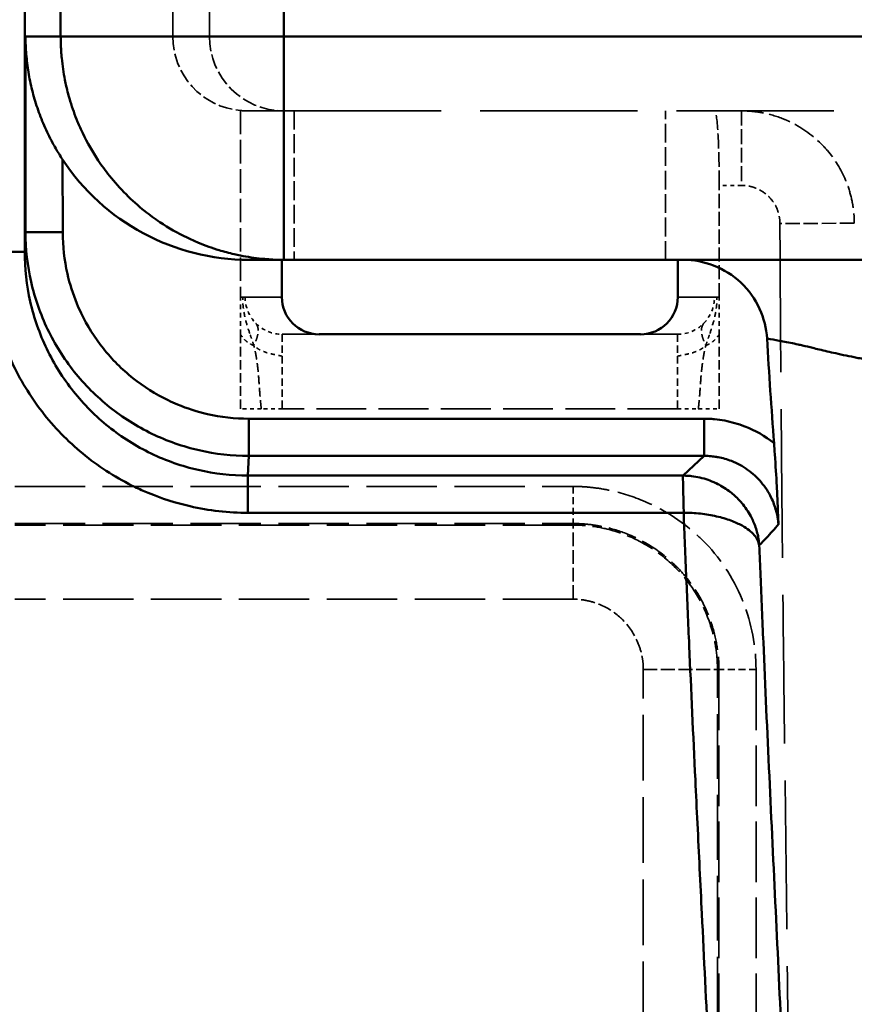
# Model space of a CAD drawing. Header units: millimetres. Extents: x 3278 to 6066, y 2420 to 4375.
# Tile 156 of 256: x 3537 to 3560, y 4194 to 4221. Entities that reach past the tile are written whole.
import ezdxf

# ---------------------------------------------------------------- set-up
doc = ezdxf.new("R2010")
doc.units = ezdxf.units.MM
doc.linetypes.add('DASHED', pattern=[0.2067, 0.1654, -0.0413])
for name, color, linetype, lineweight in [('AM_5', 3, 'Continuous', 25), ('Sichtbare Kanten(DIN)', 7, 'Continuous', 50), ('Sichtbare tangentiale Kanten(DIN)', 7, 'Continuous', 50), ('Verdeckte Kanten(DIN)', 7, 'DASHED', 35), ('Verdeckte tangentiale Kanten(DIN)', 7, 'DASHED', 35)]:
    doc.layers.add(name, color=color, linetype=linetype, lineweight=lineweight)
doc.styles.get("Standard").update_dxf_attribs({"font": 'ISOCP.SHX'})
doc.dimstyles.new('Standard$0', dxfattribs={"dimtxt": 0.18, "dimasz": 0.18, "dimexe": 0.18, "dimexo": 0.0625, "dimgap": 0.09, "dimtad": 0, "dimtih": 1, "dimtoh": 1, "dimdec": 4, "dimzin": 0, "dimdsep": 46, "dimtxsty": 'STANDARD', "dimcen": 0.09, "dimadec": 0, "dimazin": 0, "dimtfac": 1, "dimtdec": 4, "dimtofl": 0, "dimtmove": 0, "dimatfit": 3, "dimfxl": 1, "dimtolj": 1, "dimtzin": 0, "dimarcsym": 0})

# ---------------------------------------------------------------- blocks, each defined once
blk = doc.blocks.new('*D28')
at = {"layer": 'AM_5', "color": 0, "lineweight": -2, "transparency": 16777216}
for p, q in [((3470.833, 4071.148), (3470.833, 4265.953)), ((4910.833, 4071.148), (4910.833, 4265.953)), ((3472.633, 4265.773), (4181.743, 4265.773)), ((4909.033, 4265.773), (4199.923, 4265.773))]:
    blk.add_line(p, q, dxfattribs=at)
at = {"layer": 'AM_5', "color": 0, "transparency": 16777216}
for points in [[(3472.633, 4266.073), (3472.633, 4265.473), (3470.833, 4265.773)], [(4909.033, 4266.073), (4909.033, 4265.473), (4910.833, 4265.773)]]:
    blk.add_solid(points, dxfattribs=at)
at = {"layer": 'Defpoints', "color": 0, "transparency": 16777216}
for p in [(4910.833, 4265.773), (3470.833, 4071.086), (4910.833, 4071.086)]:
    blk.add_point(p, dxfattribs=at)
at = {"layer": 'AM_5', "color": 0, "transparency": 16777216, "insert": (4190.833, 4265.773), "char_height": 10, "attachment_point": 5}
blk.add_mtext('\\A1;144', dxfattribs=at)

msp = doc.modelspace()

# ---------------------------------------------------------------- linework, layer by layer
at = {"layer": 'Sichtbare Kanten(DIN)'}
for p, q in [((3537.628, 4220.169), (3537.628, 4220.228)), ((3543.631, 4214.228), (3544.571, 4214.228)), ((3544.514, 4213.228), (3544.514, 4214.228)), ((3544.571, 4214.228), (4837.094, 4214.228)), ((3555.152, 4214.228), (3555.152, 4213.228)), ((3554.15, 4212.228), (3545.516, 4212.228))]:
    msp.add_line(p, q, dxfattribs=at)
for centre, major_axis, ratio, start_param, end_param in [((3543.631, 4220.228), (-6, 0), 0.999997, 0.582911, 1.570796), ((3545.516, 4213.228), (1.002, 0), 0.99809, 3.141593, 4.712389), ((3554.15, 4213.228), (1.002, 0), 0.99809, 4.712389, 6.283185)]:
    msp.add_ellipse(centre, major_axis=major_axis, ratio=ratio, start_param=start_param, end_param=end_param, dxfattribs=at)
for points, knots in [([(3537.628, 4220.228), (3537.628, 4220.213), (3537.629, 4220.199), (3537.629, 4220.186), (3537.629, 4220.159), (3537.629, 4220.137), (3537.63, 4220.112), (3537.63, 4220.075), (3537.632, 4220.033), (3537.633, 4219.992), (3537.635, 4219.951), (3537.637, 4219.911), (3537.639, 4219.871), (3537.642, 4219.83), (3537.645, 4219.79), (3537.648, 4219.749), (3537.655, 4219.669), (3537.663, 4219.588), (3537.673, 4219.507), (3537.682, 4219.426), (3537.694, 4219.346), (3537.707, 4219.265), (3537.72, 4219.185), (3537.735, 4219.104), (3537.752, 4219.024), (3537.768, 4218.944), (3537.786, 4218.864), (3537.806, 4218.784), (3537.846, 4218.624), (3537.893, 4218.464), (3537.946, 4218.306), (3538, 4218.148), (3538.061, 4217.99), (3538.128, 4217.835), (3538.196, 4217.679), (3538.271, 4217.524), (3538.354, 4217.372), (3538.409, 4217.271), (3538.467, 4217.17), (3538.528, 4217.072), (3538.558, 4217.022), (3538.59, 4216.974), (3538.622, 4216.925)], [0, 0, 0, 0, 0.011754, 0.011754, 0.011754, 0.035262, 0.035262, 0.035262, 0.0709, 0.0709, 0.0709, 0.106628, 0.106628, 0.106628, 0.142379, 0.142379, 0.142379, 0.213869, 0.213869, 0.213869, 0.285363, 0.285363, 0.285363, 0.356857, 0.356857, 0.356857, 0.428351, 0.428351, 0.428351, 0.571301, 0.571301, 0.571301, 0.714232, 0.714232, 0.714232, 0.857171, 0.857171, 0.857171, 0.95239, 0.95239, 0.95239, 1, 1, 1, 1]), ([(3555.303, 4214.228), (3555.579, 4214.228), (3555.857, 4214.176), (3556.385, 4213.972), (3556.635, 4213.814), (3557.056, 4213.417), (3557.229, 4213.178), (3557.464, 4212.662), (3557.532, 4212.388), (3557.549, 4212.113)], [-0.3397384, -0.3397384, -0.3397384, -0.3397384, -0.2569544, -0.2569544, -0.1698692, -0.1698692, -0.0827827, -0.0827827, -0.0000006, -0.0000006, -0.0000006, -0.0000006]), ([(3557.549, 4212.113), (3557.577, 4211.646), (3557.606, 4211.178), (3557.669, 4210.241), (3557.702, 4209.774), (3557.737, 4209.306)], [-0.2816596, -0.2816596, -0.2816596, -0.2816596, -0.1407884, -0.1407884, -0.0000577, -0.0000577, -0.0000577, -0.0000577]), ([(3557.737, 4209.306), (3557.744, 4209.206), (3557.752, 4209.106), (3557.779, 4208.709), (3557.796, 4208.419), (3557.82, 4207.969), (3557.828, 4207.795), (3557.839, 4207.541), (3557.843, 4207.462), (3557.847, 4207.355), (3557.848, 4207.334), (3557.849, 4207.299), (3557.85, 4207.281), (3557.851, 4207.255), (3557.852, 4207.243), (3557.853, 4207.203), (3557.854, 4207.191), (3557.855, 4207.168), (3557.855, 4207.161), (3557.856, 4207.141), (3557.856, 4207.133), (3557.857, 4207.128), (3557.857, 4207.128), (3557.857, 4207.127), (3557.857, 4207.127), (3557.856, 4207.126), (3557.856, 4207.126), (3557.856, 4207.126)], [-0.0627509, -0.0627509, -0.0627509, -0.0627509, -0.0553343, -0.0553343, -0.03288582, -0.03288582, -0.01814735, -0.01814735, -0.01072666, -0.01072666, -0.00893179, -0.00893179, -0.00770224, -0.00770224, -0.00679317, -0.00679317, -0.00454416, -0.00454416, -0.00251806, -0.00251806, -0.00071085, -0.00071085, -0.00031476, -0.00031476, -0.00015482, -0.00015482, -0.00000001, -0.00000001, -0.00000001, -0.00000001])]:
    msp.add_open_spline(points, degree=3, knots=knots, dxfattribs=at)
msp.add_open_spline([(3537.628, 4215.975), (3537.628, 4217.379), (3537.628, 4218.783), (3537.628, 4220.187)], degree=3, dxfattribs=at)
at = {"layer": 'Sichtbare tangentiale Kanten(DIN)'}
for p, q in [((3537.606, 4214.445), (3537.606, 4227.224)), ((3538.569, 4227.228), (3538.569, 4220.228)), ((3544.569, 4220.228), (3544.569, 4227.228)), ((3537.628, 4220.228), (3538.569, 4220.228)), ((3544.569, 4220.228), (3538.569, 4220.228)), ((4130.682, 4220.228), (3544.569, 4220.228)), ((3538.622, 4216.925), (3538.628, 4214.969)), ((3537.628, 4214.969), (3537.628, 4215.975)), ((3537.606, 4214.445), (3537.628, 4214.969)), ((3537.628, 4214.969), (3538.628, 4214.969)), ((3536.606, 4214.445), (3537.606, 4214.445)), ((3543.628, 4209.963), (3543.628, 4208.964)), ((3543.628, 4209.963), (3555.864, 4209.963)), ((3555.864, 4208.964), (3555.864, 4209.963)), ((3543.628, 4208.964), (3543.605, 4208.435)), ((3555.864, 4208.964), (3543.628, 4208.964)), ((3555.864, 4208.964), (3555.294, 4208.435)), ((3543.605, 4208.435), (3555.285, 4208.435)), ((3543.605, 4208.435), (3543.605, 4207.436)), ((3555.289, 4208.435), (3555.291, 4208.435)), ((3543.605, 4207.436), (3555.31, 4207.436))]:
    msp.add_line(p, q, dxfattribs=at)
for centre, major_axis, ratio, start_param, end_param in [((3555.297, 4207.436), (-0.013, 1), 0.012588, 4.713223, 6.230896), ((2581.356, 3993.649), (977.797, 216.822), 0.047295, 6.21714, 6.220142), ((3556.924, 4206.859), (-1.722, -1.724), 0.205817, 1.607085, 1.823141)]:
    msp.add_ellipse(centre, major_axis=major_axis, ratio=ratio, start_param=start_param, end_param=end_param, dxfattribs=at)
for points, knots in [([(3544.569, 4214.228), (3544.471, 4214.228), (3544.373, 4214.23), (3544.275, 4214.235), (3544.224, 4214.238), (3544.173, 4214.241), (3544.122, 4214.245), (3544.075, 4214.249), (3544.028, 4214.253), (3543.982, 4214.257), (3543.787, 4214.277), (3543.592, 4214.306), (3543.4, 4214.344), (3543.345, 4214.355), (3543.29, 4214.367), (3543.235, 4214.379), (3543.098, 4214.411), (3542.963, 4214.447), (3542.829, 4214.488), (3542.641, 4214.545), (3542.456, 4214.611), (3542.275, 4214.686), (3542.171, 4214.729), (3542.069, 4214.775), (3541.968, 4214.824), (3541.715, 4214.946), (3541.471, 4215.085), (3541.238, 4215.241), (3541.098, 4215.335), (3540.963, 4215.434), (3540.832, 4215.539), (3540.656, 4215.679), (3540.488, 4215.829), (3540.329, 4215.988), (3540.171, 4216.146), (3540.022, 4216.313), (3539.882, 4216.488), (3539.777, 4216.62), (3539.677, 4216.756), (3539.583, 4216.896), (3539.428, 4217.129), (3539.289, 4217.373), (3539.167, 4217.625), (3539.118, 4217.726), (3539.072, 4217.829), (3539.029, 4217.933), (3538.954, 4218.115), (3538.888, 4218.299), (3538.831, 4218.487), (3538.79, 4218.621), (3538.754, 4218.756), (3538.723, 4218.893), (3538.711, 4218.948), (3538.699, 4219.003), (3538.688, 4219.058), (3538.65, 4219.251), (3538.621, 4219.445), (3538.602, 4219.64), (3538.597, 4219.687), (3538.593, 4219.733), (3538.589, 4219.78), (3538.586, 4219.831), (3538.582, 4219.882), (3538.58, 4219.934), (3538.575, 4220.031), (3538.573, 4220.13), (3538.573, 4220.228)], [0, 0, 0, 0, 0.031266, 0.031266, 0.031266, 0.047619, 0.047619, 0.047619, 0.062606, 0.062606, 0.062606, 0.125041, 0.125041, 0.125041, 0.142857, 0.142857, 0.142857, 0.187521, 0.187521, 0.187521, 0.250049, 0.250049, 0.250049, 0.285714, 0.285714, 0.285714, 0.375097, 0.375097, 0.375097, 0.428571, 0.428571, 0.428571, 0.500126, 0.500126, 0.500126, 0.571429, 0.571429, 0.571429, 0.625132, 0.625132, 0.625132, 0.714286, 0.714286, 0.714286, 0.750118, 0.750118, 0.750118, 0.812604, 0.812604, 0.812604, 0.857143, 0.857143, 0.857143, 0.875041, 0.875041, 0.875041, 0.937433, 0.937433, 0.937433, 0.952381, 0.952381, 0.952381, 0.968753, 0.968753, 0.968753, 1, 1, 1, 1]), ([(3544.569, 4220.228), (3544.569, 4220.078), (3544.569, 4219.631), (3544.569, 4218.739), (3544.569, 4217.603), (3544.569, 4216.455), (3544.569, 4215.497), (3544.569, 4214.776), (3544.569, 4214.379), (3544.569, 4214.244), (3544.569, 4214.228), (3544.569, 4214.228)], [0, 0, 0, 0, 0.047619, 0.142857, 0.285714, 0.428571, 0.571429, 0.714286, 0.857143, 0.952381, 1, 1, 1, 1]), ([(3543.628, 4209.963), (3543.254, 4209.963), (3542.88, 4210.005), (3542.515, 4210.088), (3542.242, 4210.151), (3541.974, 4210.236), (3541.715, 4210.344), (3541.628, 4210.38), (3541.543, 4210.418), (3541.459, 4210.459), (3541.122, 4210.621), (3540.803, 4210.821), (3540.511, 4211.055), (3540.365, 4211.172), (3540.225, 4211.297), (3540.093, 4211.429), (3539.96, 4211.561), (3539.836, 4211.701), (3539.719, 4211.848), (3539.486, 4212.14), (3539.286, 4212.459), (3539.124, 4212.797), (3539.083, 4212.881), (3539.045, 4212.967), (3539.009, 4213.053), (3538.902, 4213.313), (3538.816, 4213.581), (3538.754, 4213.855), (3538.671, 4214.22), (3538.628, 4214.595), (3538.628, 4214.969)], [8.074584, 8.074584, 8.074584, 8.074584, 9.196932, 9.196932, 9.196932, 10.038658, 10.038658, 10.038658, 10.319281, 10.319281, 10.319281, 11.441629, 11.441629, 11.441629, 12.002802, 12.002802, 12.002802, 12.563978, 12.563978, 12.563978, 13.686327, 13.686327, 13.686327, 13.966947, 13.966947, 13.966947, 14.808675, 14.808675, 14.808675, 15.931024, 15.931024, 15.931024, 15.931024]), ([(3543.605, 4207.436), (3543.081, 4207.436), (3542.558, 4207.496), (3542.048, 4207.613), (3541.665, 4207.7), (3541.289, 4207.819), (3540.926, 4207.97), (3540.805, 4208.02), (3540.686, 4208.073), (3540.568, 4208.13), (3540.096, 4208.358), (3539.65, 4208.638), (3539.241, 4208.965), (3539.036, 4209.129), (3538.841, 4209.303), (3538.656, 4209.489), (3538.471, 4209.674), (3538.296, 4209.87), (3538.133, 4210.075), (3537.806, 4210.485), (3537.526, 4210.931), (3537.299, 4211.404), (3537.242, 4211.522), (3537.189, 4211.641), (3537.139, 4211.763), (3536.988, 4212.126), (3536.869, 4212.502), (3536.782, 4212.885), (3536.666, 4213.396), (3536.606, 4213.92), (3536.606, 4214.445)], [-22.303433, -22.303433, -22.303433, -22.303433, -20.732145, -20.732145, -20.732145, -19.553729, -19.553729, -19.553729, -19.160857, -19.160857, -19.160857, -17.589569, -17.589569, -17.589569, -16.803928, -16.803928, -16.803928, -16.018281, -16.018281, -16.018281, -14.446993, -14.446993, -14.446993, -14.054121, -14.054121, -14.054121, -12.875705, -12.875705, -12.875705, -11.304417, -11.304417, -11.304417, -11.304417]), ([(3570.676, 4210.787), (3570.623, 4210.782), (3570.57, 4210.778), (3570.517, 4210.774), (3570.43, 4210.768), (3570.343, 4210.762), (3570.257, 4210.756), (3570.237, 4210.755), (3570.217, 4210.754), (3570.197, 4210.752), (3570.077, 4210.745), (3569.957, 4210.739), (3569.837, 4210.734), (3569.797, 4210.732), (3569.757, 4210.731), (3569.717, 4210.729), (3569.477, 4210.72), (3569.237, 4210.715), (3568.998, 4210.713), (3568.918, 4210.713), (3568.839, 4210.712), (3568.759, 4210.713), (3568.441, 4210.714), (3568.123, 4210.72), (3567.806, 4210.732), (3567.647, 4210.738), (3567.488, 4210.745), (3567.33, 4210.753), (3567.172, 4210.761), (3567.015, 4210.77), (3566.858, 4210.781), (3566.543, 4210.801), (3566.229, 4210.825), (3565.916, 4210.851), (3565.837, 4210.858), (3565.758, 4210.865), (3565.679, 4210.872), (3565.445, 4210.893), (3565.212, 4210.915), (3564.978, 4210.938), (3564.665, 4210.97), (3564.353, 4211.003), (3564.041, 4211.038), (3563.73, 4211.072), (3563.419, 4211.108), (3563.108, 4211.145), (3562.874, 4211.173), (3562.639, 4211.201), (3562.404, 4211.23), (3562.327, 4211.24), (3562.249, 4211.25), (3562.172, 4211.26), (3561.859, 4211.299), (3561.547, 4211.341), (3561.235, 4211.386), (3561.078, 4211.409), (3560.922, 4211.433), (3560.766, 4211.458), (3560.612, 4211.483), (3560.458, 4211.509), (3560.306, 4211.536), (3560.189, 4211.557), (3560.073, 4211.578), (3559.958, 4211.601), (3559.768, 4211.637), (3559.58, 4211.676), (3559.393, 4211.718), (3559.317, 4211.735), (3559.241, 4211.752), (3559.166, 4211.77), (3559.093, 4211.787), (3559.02, 4211.804), (3558.947, 4211.822), (3558.89, 4211.836), (3558.833, 4211.85), (3558.776, 4211.864), (3558.685, 4211.886), (3558.593, 4211.908), (3558.5, 4211.929), (3558.461, 4211.938), (3558.422, 4211.947), (3558.382, 4211.956), (3558.249, 4211.985), (3558.112, 4212.013), (3557.972, 4212.039), (3557.94, 4212.045), (3557.908, 4212.051), (3557.876, 4212.056), (3557.768, 4212.076), (3557.658, 4212.094), (3557.549, 4212.113)], [0.0000156, 0.0000156, 0.0000156, 0.0000156, 0.0119023, 0.0119023, 0.0119023, 0.0312538, 0.0312538, 0.0312538, 0.035707, 0.035707, 0.035707, 0.062508, 0.062508, 0.062508, 0.0714142, 0.0714142, 0.0714142, 0.1250177, 0.1250177, 0.1250177, 0.1428305, 0.1428305, 0.1428305, 0.21425, 0.21425, 0.21425, 0.2500439, 0.2500439, 0.2500439, 0.2856727, 0.2856727, 0.2856727, 0.3570985, 0.3570985, 0.3570985, 0.3750799, 0.3750799, 0.3750799, 0.4285272, 0.4285272, 0.4285272, 0.5001241, 0.5001241, 0.5001241, 0.5713909, 0.5713909, 0.5713909, 0.6251738, 0.6251738, 0.6251738, 0.6428247, 0.6428247, 0.6428247, 0.7142553, 0.7142553, 0.7142553, 0.750218, 0.750218, 0.750218, 0.7856823, 0.7856823, 0.7856823, 0.8127363, 0.8127363, 0.8127363, 0.857107, 0.857107, 0.857107, 0.8752531, 0.8752531, 0.8752531, 0.8928196, 0.8928196, 0.8928196, 0.9065149, 0.9065149, 0.9065149, 0.9285419, 0.9285419, 0.9285419, 0.9377853, 0.9377853, 0.9377853, 0.9690599, 0.9690599, 0.9690599, 0.9761806, 0.9761806, 0.9761806, 1, 1, 1, 1]), ([(3555.864, 4209.963), (3555.91, 4209.962), (3555.955, 4209.962), (3556.001, 4209.96), (3556.047, 4209.958), (3556.093, 4209.954), (3556.138, 4209.95), (3556.23, 4209.941), (3556.322, 4209.928), (3556.413, 4209.911), (3556.595, 4209.876), (3556.775, 4209.825), (3556.949, 4209.757), (3557.232, 4209.648), (3557.5, 4209.496), (3557.737, 4209.306)], [0, 0, 0, 0, 0.13963, 0.13963, 0.13963, 0.279295, 0.279295, 0.279295, 0.558684, 0.558684, 0.558684, 1.117411, 1.117411, 1.117411, 2.021505, 2.021505, 2.021505, 2.021505]), ([(3557.856, 4207.126), (3557.855, 4207.142), (3557.854, 4207.157), (3557.852, 4207.173), (3557.851, 4207.188), (3557.849, 4207.204), (3557.847, 4207.219), (3557.843, 4207.25), (3557.838, 4207.281), (3557.833, 4207.311), (3557.825, 4207.358), (3557.815, 4207.404), (3557.804, 4207.45), (3557.8, 4207.465), (3557.797, 4207.479), (3557.793, 4207.493), (3557.76, 4207.612), (3557.717, 4207.729), (3557.662, 4207.841), (3557.626, 4207.916), (3557.585, 4207.988), (3557.54, 4208.058), (3557.45, 4208.197), (3557.342, 4208.324), (3557.221, 4208.436), (3557.099, 4208.548), (3556.964, 4208.645), (3556.818, 4208.724), (3556.745, 4208.763), (3556.67, 4208.798), (3556.592, 4208.828), (3556.476, 4208.874), (3556.356, 4208.908), (3556.234, 4208.93), (3556.22, 4208.933), (3556.205, 4208.935), (3556.191, 4208.938), (3556.144, 4208.945), (3556.097, 4208.951), (3556.05, 4208.956), (3556.019, 4208.959), (3555.988, 4208.961), (3555.957, 4208.962), (3555.926, 4208.963), (3555.895, 4208.964), (3555.864, 4208.964)], [0, 0, 0, 0, 0.015786, 0.015786, 0.015786, 0.03157, 0.03157, 0.03157, 0.063112, 0.063112, 0.063112, 0.111111, 0.111111, 0.111111, 0.12594, 0.12594, 0.12594, 0.250493, 0.250493, 0.250493, 0.333334, 0.333334, 0.333334, 0.499976, 0.499976, 0.499976, 0.666584, 0.666584, 0.666584, 0.74944, 0.74944, 0.74944, 0.874036, 0.874036, 0.874036, 0.888861, 0.888861, 0.888861, 0.936878, 0.936878, 0.936878, 0.968428, 0.968428, 0.968428, 1, 1, 1, 1]), ([(3555.294, 4208.435), (3555.31, 4208.434), (3555.326, 4208.434), (3555.342, 4208.434), (3555.362, 4208.433), (3555.381, 4208.432), (3555.401, 4208.431), (3555.416, 4208.43), (3555.431, 4208.429), (3555.447, 4208.428), (3555.47, 4208.426), (3555.494, 4208.424), (3555.517, 4208.421), (3555.594, 4208.413), (3555.671, 4208.399), (3555.747, 4208.382), (3555.894, 4208.348), (3556.036, 4208.298), (3556.17, 4208.235), (3556.173, 4208.234), (3556.176, 4208.232), (3556.179, 4208.231), (3556.3, 4208.173), (3556.414, 4208.104), (3556.52, 4208.026), (3556.533, 4208.016), (3556.546, 4208.007), (3556.559, 4207.997), (3556.646, 4207.929), (3556.727, 4207.856), (3556.801, 4207.777), (3556.825, 4207.751), (3556.849, 4207.724), (3556.872, 4207.697), (3556.964, 4207.588), (3557.044, 4207.471), (3557.11, 4207.349), (3557.136, 4207.301), (3557.16, 4207.253), (3557.181, 4207.204), (3557.226, 4207.102), (3557.262, 4206.998), (3557.288, 4206.891), (3557.302, 4206.838), (3557.313, 4206.784), (3557.322, 4206.731), (3557.323, 4206.721), (3557.325, 4206.711), (3557.326, 4206.701), (3557.329, 4206.684), (3557.331, 4206.666), (3557.333, 4206.649), (3557.336, 4206.622), (3557.339, 4206.594), (3557.341, 4206.567)], [0, 0, 0, 0, 0.015168, 0.015168, 0.015168, 0.0332538, 0.0332538, 0.0332538, 0.0475973, 0.0475973, 0.0475973, 0.0695502, 0.0695502, 0.0695502, 0.142034, 0.142034, 0.142034, 0.2822821, 0.2822821, 0.2822821, 0.285578, 0.285578, 0.285578, 0.4126597, 0.4126597, 0.4126597, 0.4283779, 0.4283779, 0.4283779, 0.535774, 0.535774, 0.535774, 0.5712527, 0.5712527, 0.5712527, 0.7141513, 0.7141513, 0.7141513, 0.7696107, 0.7696107, 0.7696107, 0.8843329, 0.8843329, 0.8843329, 0.941901, 0.941901, 0.941901, 0.9523545, 0.9523545, 0.9523545, 0.9708693, 0.9708693, 0.9708693, 0.9999994, 0.9999994, 0.9999994, 0.9999994]), ([(3555.31, 4207.437), (3555.459, 4207.439), (3555.763, 4207.423), (3556.202, 4207.346), (3556.588, 4207.232), (3556.876, 4207.101), (3557.074, 4206.969), (3557.254, 4206.797), (3557.324, 4206.658), (3557.341, 4206.562)], [0.000006, 0.000006, 0.000006, 0.000006, 0.436761, 0.873521, 1.310282, 1.747042, 2.105841, 2.46464, 3.17833, 3.17833, 3.17833, 3.17833]), ([(3555.973, 4193.067), (3555.916, 4194.267), (3555.857, 4195.468), (3555.798, 4196.667), (3555.759, 4197.477), (3555.719, 4198.287), (3555.68, 4199.097), (3555.661, 4199.488), (3555.642, 4199.878), (3555.624, 4200.268), (3555.566, 4201.467), (3555.511, 4202.665), (3555.458, 4203.868), (3555.431, 4204.468), (3555.406, 4205.068), (3555.381, 4205.669), (3555.368, 4205.969), (3555.356, 4206.27), (3555.344, 4206.569), (3555.332, 4206.859), (3555.321, 4207.147), (3555.31, 4207.436)], [0, 0, 0, 0, 3.603033, 3.603033, 3.603033, 6.036984, 6.036984, 6.036984, 7.210382, 7.210382, 7.210382, 10.82062, 10.82062, 10.82062, 12.618625, 12.618625, 12.618625, 13.517088, 13.517088, 13.517088, 14.384768, 14.384768, 14.384768, 14.384768]), ([(3557.342, 4206.565), (3557.352, 4206.291), (3557.363, 4206.017), (3557.375, 4205.743), (3557.399, 4205.149), (3557.424, 4204.555), (3557.45, 4203.961), (3557.501, 4202.765), (3557.556, 4201.567), (3557.611, 4200.367), (3557.667, 4199.163), (3557.725, 4197.957), (3557.782, 4196.753), (3557.839, 4195.555), (3557.895, 4194.359), (3557.951, 4193.162)], [0.0001512, 0.0001512, 0.0001512, 0.0001512, 0.0615812, 0.0615812, 0.0615812, 0.1948455, 0.1948455, 0.1948455, 0.4629638, 0.4629638, 0.4629638, 0.7321091, 0.7321091, 0.7321091, 1, 1, 1, 1])]:
    msp.add_open_spline(points, degree=3, knots=knots, dxfattribs=at)
for points in [[(3537.628, 4214.969), (3537.628, 4214.52), (3537.73, 4213.622), (3538.177, 4212.342), (3538.898, 4211.194), (3539.856, 4210.235), (3541.003, 4209.513), (3542.282, 4209.065), (3543.179, 4208.964), (3543.628, 4208.964)], [(3537.606, 4214.445), (3537.606, 4213.995), (3537.707, 4213.096), (3538.154, 4211.815), (3538.875, 4210.666), (3539.833, 4209.706), (3540.98, 4208.984), (3542.259, 4208.536), (3543.156, 4208.435), (3543.605, 4208.435)]]:
    msp.add_open_spline(points, degree=3, dxfattribs=at)
at = {"layer": 'Verdeckte Kanten(DIN)', "ltscale": 11.428053}
msp.add_line((3541.583, 4235.228), (3541.583, 4220.228), dxfattribs=at)
at = {"layer": 'Verdeckte Kanten(DIN)', "ltscale": 3.194705}
msp.add_line((3537.628, 4215.975), (3537.628, 4220.169), dxfattribs=at)
at = {"layer": 'Verdeckte Kanten(DIN)', "ltscale": 3.815709}
msp.add_line((3543.4, 4218.236), (3543.4, 4213.228), dxfattribs=at)
at = {"layer": 'Verdeckte Kanten(DIN)', "ltscale": 25.211546}
msp.add_line((3544.569, 4218.228), (3543.59, 4218.228), dxfattribs=at)
at = {"layer": 'Verdeckte Kanten(DIN)', "ltscale": 25.523085}
msp.add_line((3544.569, 4218.228), (4837.097, 4218.228), dxfattribs=at)
at = {"layer": 'Verdeckte Kanten(DIN)', "ltscale": 2.285536}
msp.add_line((3556.266, 4213.228), (3556.266, 4216.228), dxfattribs=at)
at = {"layer": 'Verdeckte Kanten(DIN)', "ltscale": 0.761779}
for p, q in [((3543.4, 4212.228), (3543.4, 4213.228)), ((3556.266, 4212.228), (3556.266, 4213.228))]:
    msp.add_line(p, q, dxfattribs=at)
at = {"layer": 'Verdeckte Kanten(DIN)', "ltscale": 1.523657}
for p, q in [((3543.4, 4210.228), (3543.4, 4212.228)), ((3556.266, 4210.228), (3556.266, 4212.228))]:
    msp.add_line(p, q, dxfattribs=at)
at = {"layer": 'Verdeckte Kanten(DIN)', "ltscale": 12.213291}
for p, q in [((3545.516, 4212.228), (3544.525, 4212.228)), ((3555.14, 4212.228), (3554.15, 4212.228))]:
    msp.add_line(p, q, dxfattribs=at)
at = {"layer": 'Verdeckte Kanten(DIN)', "ltscale": 2.253536}
msp.add_ellipse((3543.583, 4220.228), major_axis=(-2, 0), ratio=0.999997, start_param=0, end_param=1.478998, dxfattribs=at)
at = {"layer": 'Verdeckte Kanten(DIN)', "ltscale": 2.347127}
msp.add_ellipse((3543.59, 4220.228), major_axis=(2.076, 0), ratio=0.963199, start_param=4.62059, end_param=4.712389, dxfattribs=at)
at = {"layer": 'Verdeckte Kanten(DIN)', "ltscale": 2.395704}
msp.add_ellipse((3556.142, 4216.228), major_axis=(0, -2), ratio=0.061902, start_param=1.570796, end_param=3.141593, dxfattribs=at)
at = {"layer": 'Verdeckte Kanten(DIN)', "ltscale": 0.795335}
for points in [[(3543.653, 4212.251), (3543.618, 4212.355), (3543.584, 4212.46), (3543.555, 4212.565), (3543.526, 4212.67), (3543.502, 4212.776), (3543.486, 4212.886), (3543.478, 4212.94), (3543.472, 4212.996), (3543.468, 4213.053), (3543.464, 4213.11), (3543.462, 4213.169), (3543.463, 4213.228)], [(3556.013, 4212.251), (3556.048, 4212.355), (3556.082, 4212.46), (3556.111, 4212.565), (3556.14, 4212.67), (3556.164, 4212.776), (3556.18, 4212.886), (3556.188, 4212.94), (3556.194, 4212.996), (3556.198, 4213.053), (3556.202, 4213.11), (3556.204, 4213.169), (3556.202, 4213.228)]]:
    msp.add_open_spline(points, degree=3, knots=[0.2512467, 0.2512467, 0.2512467, 0.2512467, 0.5011696, 0.5011696, 0.5011696, 0.751578, 0.751578, 0.751578, 0.876082, 0.876082, 0.876082, 1, 1, 1, 1], dxfattribs=at)
at = {"layer": 'Verdeckte Kanten(DIN)', "ltscale": 0.275187}
for points in [[(3543.762, 4211.929), (3543.744, 4211.984), (3543.725, 4212.039), (3543.707, 4212.092), (3543.689, 4212.146), (3543.67, 4212.198), (3543.653, 4212.251)], [(3555.904, 4211.929), (3555.922, 4211.984), (3555.941, 4212.039), (3555.959, 4212.092), (3555.977, 4212.146), (3555.995, 4212.198), (3556.013, 4212.251)]]:
    msp.add_open_spline(points, degree=3, knots=[0, 0, 0, 0, 0.1249943, 0.1249943, 0.1249943, 0.2512467, 0.2512467, 0.2512467, 0.2512467], dxfattribs=at)
at = {"layer": 'Verdeckte Kanten(DIN)'}
msp.add_open_spline([(3557.549, 4212.113), (3557.549, 4212.113), (3557.549, 4212.113), (3557.549, 4212.113)], degree=3, dxfattribs=at)
at = {"layer": 'Verdeckte tangentiale Kanten(DIN)', "ltscale": 11.428053}
msp.add_line((3542.569, 4220.228), (3542.569, 4235.228), dxfattribs=at)
at = {"layer": 'Verdeckte tangentiale Kanten(DIN)', "ltscale": 3.047415}
for p, q in [((3544.842, 4218.228), (3544.842, 4214.228)), ((3554.823, 4214.228), (3554.823, 4218.228))]:
    msp.add_line(p, q, dxfattribs=at)
at = {"layer": 'Verdeckte tangentiale Kanten(DIN)', "ltscale": 2.393412}
msp.add_line((3556.864, 4218.228), (3556.864, 4216.228), dxfattribs=at)
at = {"layer": 'Verdeckte tangentiale Kanten(DIN)', "ltscale": 0.455519}
msp.add_line((3556.864, 4216.228), (3556.266, 4216.228), dxfattribs=at)
at = {"layer": 'Verdeckte tangentiale Kanten(DIN)', "ltscale": 2.345382}
msp.add_line((3559.894, 4215.211), (3557.895, 4215.202), dxfattribs=at)
at = {"layer": 'Verdeckte tangentiale Kanten(DIN)', "ltscale": 0.786818}
for p, q in [((3543.4, 4213.228), (3543.463, 4213.228)), ((3543.463, 4213.228), (3543.527, 4213.228)), ((3556.202, 4213.228), (3556.139, 4213.228)), ((3556.266, 4213.228), (3556.202, 4213.228))]:
    msp.add_line(p, q, dxfattribs=at)
at = {"layer": 'Verdeckte tangentiale Kanten(DIN)', "ltscale": 12.166129}
for p, q in [((3543.527, 4213.228), (3544.514, 4213.228)), ((3555.152, 4213.228), (3556.139, 4213.228))]:
    msp.add_line(p, q, dxfattribs=at)
at = {"layer": 'Verdeckte tangentiale Kanten(DIN)', "ltscale": 1.196656}
for p, q in [((3544.525, 4212.228), (3544.525, 4211.642)), ((3555.14, 4212.228), (3555.14, 4211.642)), ((3544.525, 4211.642), (3544.525, 4210.228)), ((3555.14, 4211.642), (3555.14, 4210.228))]:
    msp.add_line(p, q, dxfattribs=at)
at = {"layer": 'Verdeckte tangentiale Kanten(DIN)', "ltscale": 0.42873}
for p, q in [((3543.962, 4210.228), (3543.4, 4210.228)), ((3544.525, 4210.228), (3543.962, 4210.228)), ((3555.14, 4210.228), (3555.703, 4210.228)), ((3555.703, 4210.228), (3556.266, 4210.228))]:
    msp.add_line(p, q, dxfattribs=at)
at = {"layer": 'Verdeckte tangentiale Kanten(DIN)', "ltscale": 8.087382}
msp.add_line((3555.14, 4210.228), (3544.525, 4210.228), dxfattribs=at)
at = {"layer": 'Verdeckte tangentiale Kanten(DIN)', "ltscale": 0.003165}
msp.add_line((3555.285, 4208.435), (3555.289, 4208.435), dxfattribs=at)
at = {"layer": 'Verdeckte tangentiale Kanten(DIN)', "ltscale": 11.42808}
for p, q in [((3537.338, 4208.144), (3552.338, 4208.144)), ((3537.338, 4207.148), (3552.338, 4207.148)), ((3552.338, 4207.108), (3537.338, 4207.108)), ((3552.338, 4205.115), (3537.338, 4205.115))]:
    msp.add_line(p, q, dxfattribs=at)
at = {"layer": 'Verdeckte tangentiale Kanten(DIN)', "ltscale": 1.13017}
for p, q in [((3552.338, 4208.144), (3552.338, 4207.148)), ((3557.254, 4203.228), (3556.258, 4203.228))]:
    msp.add_line(p, q, dxfattribs=at)
at = {"layer": 'Verdeckte tangentiale Kanten(DIN)', "ltscale": 0.352825}
for p, q in [((3552.338, 4207.148), (3552.338, 4207.108)), ((3556.258, 4203.228), (3556.217, 4203.228))]:
    msp.add_line(p, q, dxfattribs=at)
at = {"layer": 'Verdeckte tangentiale Kanten(DIN)', "ltscale": 2.260439}
for p, q in [((3552.338, 4205.115), (3552.338, 4207.108)), ((3554.225, 4203.228), (3556.217, 4203.228))]:
    msp.add_line(p, q, dxfattribs=at)
at = {"layer": 'Verdeckte tangentiale Kanten(DIN)', "ltscale": 10.687953}
msp.add_line((3554.225, 4189.199), (3554.225, 4203.228), dxfattribs=at)
at = {"layer": 'Verdeckte tangentiale Kanten(DIN)', "ltscale": 10.509041}
msp.add_line((3556.217, 4189.434), (3556.217, 4203.228), dxfattribs=at)
at = {"layer": 'Verdeckte tangentiale Kanten(DIN)', "ltscale": 9.867079}
for p, q in [((3556.258, 4203.228), (3556.258, 4190.277)), ((3557.254, 4203.228), (3557.254, 4190.277))]:
    msp.add_line(p, q, dxfattribs=at)
at = {"layer": 'Verdeckte tangentiale Kanten(DIN)', "ltscale": 2.393412}
msp.add_ellipse((3544.569, 4220.228), major_axis=(0, -2), ratio=0.999997, start_param=4.712389, end_param=6.283185, dxfattribs=at)
at = {"layer": 'Verdeckte tangentiale Kanten(DIN)', "ltscale": 0.598278}
for centre, start_param, end_param in [((3544.525, 4213.228), 4.712389, 5.497787), ((3555.14, 4213.228), 0.785398, 1.570796), ((3544.525, 4213.228), 5.497787, 6.283185), ((3555.14, 4213.228), 0, 0.785398)]:
    msp.add_ellipse(centre, major_axis=(0, -1), ratio=0.99809, start_param=start_param, end_param=end_param, dxfattribs=at)
at = {"layer": 'Verdeckte tangentiale Kanten(DIN)', "ltscale": 3.615651}
msp.add_open_spline([(3556.864, 4218.228), (3556.914, 4218.227), (3556.963, 4218.226), (3557.012, 4218.224), (3557.062, 4218.222), (3557.111, 4218.218), (3557.16, 4218.213), (3557.259, 4218.203), (3557.357, 4218.189), (3557.454, 4218.17), (3557.648, 4218.131), (3557.838, 4218.074), (3558.021, 4217.998), (3558.059, 4217.983), (3558.096, 4217.966), (3558.134, 4217.949), (3558.455, 4217.8), (3558.751, 4217.595), (3559.002, 4217.345), (3559.06, 4217.287), (3559.116, 4217.226), (3559.17, 4217.163), (3559.372, 4216.925), (3559.539, 4216.655), (3559.66, 4216.367), (3559.675, 4216.329), (3559.691, 4216.29), (3559.705, 4216.252), (3559.759, 4216.105), (3559.802, 4215.954), (3559.833, 4215.801), (3559.853, 4215.704), (3559.868, 4215.606), (3559.878, 4215.507), (3559.883, 4215.458), (3559.887, 4215.409), (3559.89, 4215.36), (3559.892, 4215.31), (3559.893, 4215.261), (3559.894, 4215.211)], degree=3, knots=[0.000002, 0.000002, 0.000002, 0.000002, 0.148252, 0.148252, 0.148252, 0.296493, 0.296493, 0.296493, 0.592978, 0.592978, 0.592978, 1.186225, 1.186225, 1.186225, 1.30979, 1.30979, 1.30979, 2.372441, 2.372441, 2.372441, 2.61958, 2.61958, 2.61958, 3.558668, 3.558668, 3.558668, 3.682245, 3.682245, 3.682245, 4.151877, 4.151877, 4.151877, 4.448398, 4.448398, 4.448398, 4.596655, 4.596655, 4.596655, 4.744908, 4.744908, 4.744908, 4.744908], dxfattribs=at)
at = {"layer": 'Verdeckte tangentiale Kanten(DIN)', "ltscale": 1.229895}
msp.add_open_spline([(3557.895, 4215.202), (3557.895, 4215.218), (3557.895, 4215.235), (3557.894, 4215.251), (3557.894, 4215.268), (3557.892, 4215.285), (3557.891, 4215.301), (3557.887, 4215.334), (3557.882, 4215.367), (3557.876, 4215.4), (3557.863, 4215.466), (3557.843, 4215.531), (3557.817, 4215.593), (3557.775, 4215.692), (3557.718, 4215.785), (3557.649, 4215.866), (3557.63, 4215.887), (3557.611, 4215.908), (3557.591, 4215.928), (3557.495, 4216.023), (3557.378, 4216.099), (3557.253, 4216.15), (3557.191, 4216.176), (3557.126, 4216.196), (3557.061, 4216.209), (3557.028, 4216.216), (3556.995, 4216.221), (3556.962, 4216.224), (3556.946, 4216.225), (3556.93, 4216.227), (3556.913, 4216.227), (3556.897, 4216.228), (3556.881, 4216.228), (3556.864, 4216.228)], degree=3, knots=[0, 0, 0, 0, 0.050457, 0.050457, 0.050457, 0.100916, 0.100916, 0.100916, 0.201826, 0.201826, 0.201826, 0.403564, 0.403564, 0.403564, 0.722411, 0.722411, 0.722411, 0.806375, 0.806375, 0.806375, 1.209021, 1.209021, 1.209021, 1.410895, 1.410895, 1.410895, 1.511868, 1.511868, 1.511868, 1.562349, 1.562349, 1.562349, 1.612819, 1.612819, 1.612819, 1.612819], dxfattribs=at)
at = {"layer": 'Verdeckte tangentiale Kanten(DIN)', "ltscale": 24.118641}
msp.add_open_spline([(3557.895, 4215.202), (3557.898, 4214.683), (3557.9, 4214.165), (3557.903, 4213.644), (3557.907, 4213.126), (3557.91, 4212.605), (3557.914, 4212.086), (3557.921, 4211.041), (3557.93, 4210.004), (3557.939, 4208.97), (3557.954, 4207.298), (3557.971, 4205.632), (3557.99, 4203.954), (3557.995, 4203.549), (3557.999, 4203.144), (3558.004, 4202.739), (3558.028, 4200.662), (3558.054, 4198.585), (3558.079, 4196.508), (3558.104, 4194.43), (3558.128, 4192.354), (3558.15, 4190.277)], degree=3, knots=[0, 0, 0, 0, 1.556925, 1.556925, 1.556925, 3.102501, 3.102501, 3.102501, 6.214947, 6.214947, 6.214947, 11.248315, 11.248315, 11.248315, 12.46337, 12.46337, 12.46337, 18.693947, 18.693947, 18.693947, 24.92661, 24.92661, 24.92661, 24.92661], dxfattribs=at)
at = {"layer": 'Verdeckte tangentiale Kanten(DIN)', "ltscale": 1.201078}
for points in [[(3543.82, 4212.521), (3543.83, 4212.506), (3543.839, 4212.491), (3543.847, 4212.475), (3543.855, 4212.459), (3543.861, 4212.442), (3543.866, 4212.423), (3543.877, 4212.387), (3543.881, 4212.346), (3543.878, 4212.298), (3543.875, 4212.251), (3543.865, 4212.197), (3543.846, 4212.136), (3543.837, 4212.106), (3543.825, 4212.073), (3543.811, 4212.039), (3543.797, 4212.004), (3543.78, 4211.968), (3543.762, 4211.929)], [(3555.846, 4212.521), (3555.836, 4212.506), (3555.827, 4212.491), (3555.819, 4212.475), (3555.811, 4212.459), (3555.804, 4212.442), (3555.799, 4212.423), (3555.789, 4212.387), (3555.785, 4212.346), (3555.788, 4212.298), (3555.79, 4212.251), (3555.801, 4212.197), (3555.82, 4212.136), (3555.829, 4212.106), (3555.841, 4212.073), (3555.855, 4212.039), (3555.869, 4212.004), (3555.885, 4211.968), (3555.904, 4211.929)]]:
    msp.add_open_spline(points, degree=3, knots=[0, 0, 0, 0, 0.125025, 0.125025, 0.125025, 0.250448, 0.250448, 0.250448, 0.501599, 0.501599, 0.501599, 0.751494, 0.751494, 0.751494, 0.875804, 0.875804, 0.875804, 1, 1, 1, 1], dxfattribs=at)
at = {"layer": 'Verdeckte tangentiale Kanten(DIN)', "ltscale": 0.592785}
for points in [[(3543.762, 4211.929), (3543.737, 4211.938), (3543.714, 4211.947), (3543.693, 4211.957), (3543.672, 4211.967), (3543.653, 4211.978), (3543.635, 4211.989), (3543.598, 4212.011), (3543.568, 4212.034), (3543.54, 4212.06), (3543.513, 4212.085), (3543.489, 4212.112), (3543.466, 4212.14), (3543.455, 4212.154), (3543.444, 4212.168), (3543.432, 4212.183), (3543.422, 4212.198), (3543.411, 4212.213), (3543.4, 4212.228)], [(3555.904, 4211.929), (3555.929, 4211.938), (3555.951, 4211.947), (3555.972, 4211.957), (3555.994, 4211.967), (3556.013, 4211.978), (3556.031, 4211.989), (3556.067, 4212.011), (3556.098, 4212.034), (3556.126, 4212.06), (3556.153, 4212.085), (3556.177, 4212.112), (3556.2, 4212.14), (3556.211, 4212.154), (3556.222, 4212.168), (3556.233, 4212.183), (3556.244, 4212.198), (3556.255, 4212.213), (3556.266, 4212.228)]]:
    msp.add_open_spline(points, degree=3, knots=[0, 0, 0, 0, 0.124209, 0.124209, 0.124209, 0.249288, 0.249288, 0.249288, 0.500583, 0.500583, 0.500583, 0.751487, 0.751487, 0.751487, 0.876162, 0.876162, 0.876162, 1, 1, 1, 1], dxfattribs=at)
at = {"layer": 'Verdeckte tangentiale Kanten(DIN)', "ltscale": 0.638357}
for points in [[(3544.525, 4211.642), (3544.49, 4211.649), (3544.455, 4211.656), (3544.42, 4211.663), (3544.385, 4211.67), (3544.351, 4211.676), (3544.316, 4211.684), (3544.247, 4211.698), (3544.18, 4211.714), (3544.114, 4211.734), (3544.049, 4211.754), (3543.986, 4211.778), (3543.926, 4211.81), (3543.897, 4211.826), (3543.868, 4211.844), (3543.841, 4211.863), (3543.813, 4211.883), (3543.786, 4211.905), (3543.762, 4211.929)], [(3555.14, 4211.642), (3555.176, 4211.649), (3555.211, 4211.656), (3555.245, 4211.663), (3555.28, 4211.67), (3555.315, 4211.676), (3555.35, 4211.684), (3555.419, 4211.698), (3555.486, 4211.714), (3555.552, 4211.734), (3555.616, 4211.754), (3555.68, 4211.778), (3555.74, 4211.81), (3555.769, 4211.826), (3555.798, 4211.844), (3555.825, 4211.863), (3555.853, 4211.883), (3555.879, 4211.905), (3555.904, 4211.929)]]:
    msp.add_open_spline(points, degree=3, knots=[0, 0, 0, 0, 0.127535, 0.127535, 0.127535, 0.255328, 0.255328, 0.255328, 0.509553, 0.509553, 0.509553, 0.755499, 0.755499, 0.755499, 0.876388, 0.876388, 0.876388, 1, 1, 1, 1], dxfattribs=at)
at = {"layer": 'Verdeckte tangentiale Kanten(DIN)', "ltscale": 1.401688}
for points in [[(3543.962, 4210.228), (3543.953, 4210.307), (3543.945, 4210.386), (3543.938, 4210.463), (3543.931, 4210.539), (3543.925, 4210.614), (3543.92, 4210.686), (3543.908, 4210.832), (3543.899, 4210.972), (3543.888, 4211.108), (3543.877, 4211.245), (3543.864, 4211.38), (3543.844, 4211.515), (3543.834, 4211.582), (3543.823, 4211.65), (3543.809, 4211.72), (3543.796, 4211.788), (3543.78, 4211.858), (3543.762, 4211.929)], [(3555.703, 4210.228), (3555.713, 4210.307), (3555.721, 4210.386), (3555.728, 4210.463), (3555.735, 4210.539), (3555.741, 4210.614), (3555.746, 4210.686), (3555.757, 4210.832), (3555.766, 4210.972), (3555.777, 4211.108), (3555.789, 4211.245), (3555.802, 4211.38), (3555.822, 4211.515), (3555.832, 4211.582), (3555.843, 4211.65), (3555.857, 4211.72), (3555.87, 4211.788), (3555.886, 4211.858), (3555.904, 4211.929)]]:
    msp.add_open_spline(points, degree=3, knots=[0, 0, 0, 0, 0.123298, 0.123298, 0.123298, 0.24666, 0.24666, 0.24666, 0.496089, 0.496089, 0.496089, 0.748912, 0.748912, 0.748912, 0.875164, 0.875164, 0.875164, 1, 1, 1, 1], dxfattribs=at)
at = {"layer": 'Verdeckte tangentiale Kanten(DIN)', "ltscale": 5.880423}
msp.add_open_spline([(3552.338, 4208.144), (3552.377, 4208.144), (3552.416, 4208.143), (3552.456, 4208.143), (3552.495, 4208.142), (3552.535, 4208.14), (3552.574, 4208.138), (3552.653, 4208.134), (3552.732, 4208.128), (3552.811, 4208.119), (3552.969, 4208.103), (3553.126, 4208.079), (3553.283, 4208.047), (3553.597, 4207.983), (3553.906, 4207.888), (3554.205, 4207.765), (3554.738, 4207.545), (3555.237, 4207.234), (3555.663, 4206.848), (3555.714, 4206.801), (3555.765, 4206.753), (3555.815, 4206.704), (3556.272, 4206.251), (3556.634, 4205.705), (3556.88, 4205.109), (3556.889, 4205.087), (3556.898, 4205.064), (3556.907, 4205.041), (3557.135, 4204.465), (3557.254, 4203.843), (3557.254, 4203.228)], degree=3, knots=[0, 0, 0, 0, 0.120615, 0.120615, 0.120615, 0.241243, 0.241243, 0.241243, 0.48254, 0.48254, 0.48254, 0.965313, 0.965313, 0.965313, 1.931093, 1.931093, 1.931093, 3.649637, 3.649637, 3.649637, 3.858125, 3.858125, 3.858125, 5.787205, 5.787205, 5.787205, 5.859913, 5.859913, 5.859913, 7.71627, 7.71627, 7.71627, 7.71627], dxfattribs=at)
at = {"layer": 'Verdeckte tangentiale Kanten(DIN)', "ltscale": 4.691133}
msp.add_open_spline([(3552.338, 4207.148), (3552.37, 4207.148), (3552.402, 4207.147), (3552.434, 4207.147), (3552.466, 4207.146), (3552.498, 4207.145), (3552.53, 4207.143), (3552.563, 4207.141), (3552.597, 4207.139), (3552.63, 4207.137), (3552.661, 4207.135), (3552.691, 4207.132), (3552.722, 4207.129), (3552.849, 4207.116), (3552.976, 4207.097), (3553.102, 4207.072), (3553.138, 4207.065), (3553.174, 4207.058), (3553.21, 4207.05), (3553.424, 4207.001), (3553.634, 4206.934), (3553.837, 4206.85), (3553.905, 4206.822), (3553.972, 4206.792), (3554.038, 4206.76), (3554.302, 4206.632), (3554.552, 4206.475), (3554.782, 4206.292), (3554.896, 4206.201), (3555.006, 4206.103), (3555.11, 4206), (3555.213, 4205.896), (3555.311, 4205.786), (3555.403, 4205.672), (3555.586, 4205.442), (3555.743, 4205.192), (3555.87, 4204.928), (3555.902, 4204.862), (3555.932, 4204.795), (3555.96, 4204.727), (3556.044, 4204.524), (3556.11, 4204.314), (3556.159, 4204.1), (3556.203, 4203.909), (3556.232, 4203.715), (3556.247, 4203.52), (3556.254, 4203.423), (3556.258, 4203.325), (3556.258, 4203.228)], degree=3, knots=[0, 0, 0, 0, 0.015643, 0.015643, 0.015643, 0.031285, 0.031285, 0.031285, 0.047596, 0.047596, 0.047596, 0.06254, 0.06254, 0.06254, 0.124958, 0.124958, 0.124958, 0.142787, 0.142787, 0.142787, 0.249917, 0.249917, 0.249917, 0.285646, 0.285646, 0.285646, 0.428546, 0.428546, 0.428546, 0.499998, 0.499998, 0.499998, 0.57146, 0.57146, 0.57146, 0.714359, 0.714359, 0.714359, 0.75009, 0.75009, 0.75009, 0.857214, 0.857214, 0.857214, 0.952405, 0.952405, 0.952405, 1, 1, 1, 1], dxfattribs=at)
at = {"layer": 'Verdeckte tangentiale Kanten(DIN)', "ltscale": 4.643017}
msp.add_open_spline([(3556.217, 4203.228), (3556.217, 4203.324), (3556.207, 4203.614), (3556.12, 4204.19), (3555.863, 4204.925), (3555.397, 4205.667), (3554.777, 4206.287), (3554.035, 4206.753), (3553.3, 4207.01), (3552.724, 4207.097), (3552.434, 4207.108), (3552.338, 4207.108)], degree=3, knots=[0, 0, 0, 0, 0.047595, 0.142786, 0.285641, 0.42854, 0.571454, 0.714354, 0.857213, 0.952404, 1, 1, 1, 1], dxfattribs=at)
at = {"layer": 'Verdeckte tangentiale Kanten(DIN)', "ltscale": 2.258399}
msp.add_open_spline([(3554.225, 4203.228), (3554.225, 4203.243), (3554.225, 4203.258), (3554.225, 4203.273), (3554.225, 4203.288), (3554.224, 4203.303), (3554.223, 4203.318), (3554.222, 4203.348), (3554.22, 4203.378), (3554.217, 4203.409), (3554.211, 4203.469), (3554.202, 4203.529), (3554.19, 4203.589), (3554.165, 4203.709), (3554.129, 4203.828), (3554.081, 4203.943), (3553.987, 4204.172), (3553.848, 4204.386), (3553.673, 4204.562), (3553.654, 4204.582), (3553.634, 4204.601), (3553.614, 4204.619), (3553.451, 4204.769), (3553.26, 4204.889), (3553.056, 4204.974), (3552.941, 4205.021), (3552.822, 4205.058), (3552.701, 4205.081), (3552.641, 4205.093), (3552.58, 4205.102), (3552.52, 4205.108), (3552.489, 4205.111), (3552.459, 4205.113), (3552.429, 4205.114), (3552.398, 4205.115), (3552.368, 4205.115), (3552.338, 4205.115)], degree=3, knots=[0, 0, 0, 0, 0.046315, 0.046315, 0.046315, 0.092637, 0.092637, 0.092637, 0.185301, 0.185301, 0.185301, 0.370695, 0.370695, 0.370695, 0.741487, 0.741487, 0.741487, 1.481154, 1.481154, 1.481154, 1.562615, 1.562615, 1.562615, 2.220816, 2.220816, 2.220816, 2.591495, 2.591495, 2.591495, 2.776897, 2.776897, 2.776897, 2.86959, 2.86959, 2.86959, 2.962266, 2.962266, 2.962266, 2.962266], dxfattribs=at)

# ---------------------------------------------------------------- dimensions: what is measured, and where the dimension line sits
at = {"layer": 'AM_5'}
dim = msp.add_linear_dim(base=(4910.833, 4265.773), p1=(3470.833, 4071.086), p2=(4910.833, 4071.086), angle=360, text='144', dimstyle='Standard$0', override={"dimtxt": 10, "dimasz": 1.8, "dimdec": 1}, dxfattribs=at)
dim.commit()
dim.dimension.update_dxf_attribs({"geometry": '*D28', "text_midpoint": (4190.833, 4265.773)})

doc.saveas('drawing.dxf')
